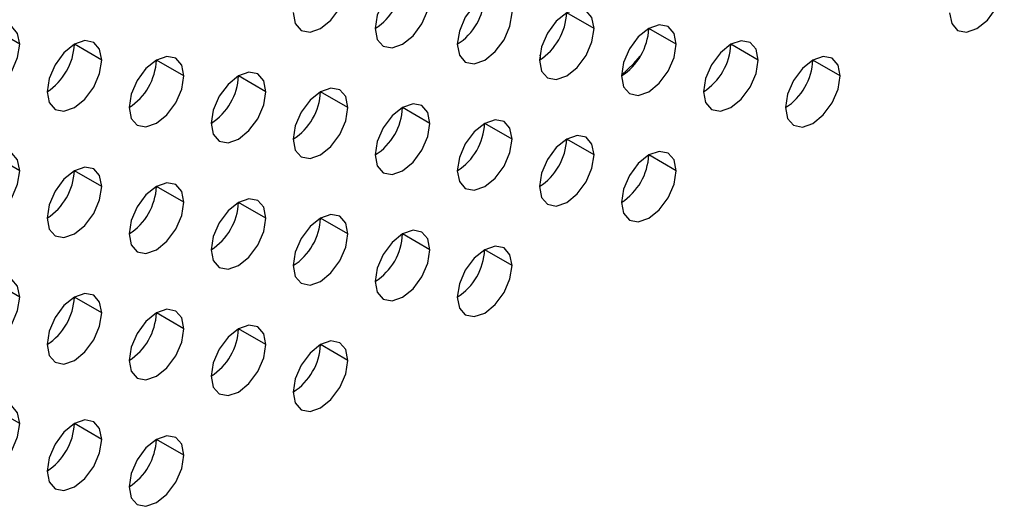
# Model space of a CAD drawing. Header units: millimetres. Extents: x 0 to 1118, y 0 to 864.
# Tile 253 of 256: x 960.69 to 963.24, y 690.64 to 691.9. Entities that reach past the tile are written whole.
import ezdxf

# ---------------------------------------------------------------- set-up
doc = ezdxf.new("R2010")
doc.units = ezdxf.units.MM

msp = doc.modelspace()

# ---------------------------------------------------------------- linework, layer by layer
at = {"color": 7, "linetype": 'Continuous', "lineweight": 25}
for p, q in [((962.1798, 691.8784), (962.1091, 691.9192)), ((960.6949, 691.8377), (960.6242, 691.8785)), ((962.3919, 691.8375), (962.3212, 691.8783)), ((960.907, 691.7968), (960.8363, 691.8376)), ((962.6041, 691.7967), (962.5333, 691.8375)), ((961.1191, 691.756), (961.0484, 691.7968)), ((962.0393, 691.8107), (962.0412, 691.7984)), ((962.8162, 691.7558), (962.7455, 691.7966)), ((961.3313, 691.7151), (961.2606, 691.7559)), ((961.5434, 691.6743), (961.4727, 691.7151)), ((961.7555, 691.6334), (961.6848, 691.6743)), ((961.9677, 691.5926), (961.897, 691.6334)), ((962.1798, 691.5517), (962.1091, 691.5926)), ((960.6949, 691.5111), (960.6242, 691.5519)), ((962.3919, 691.5109), (962.3212, 691.5517)), ((960.907, 691.4702), (960.8363, 691.511)), ((961.1191, 691.4294), (961.0484, 691.4702)), ((961.3313, 691.3885), (961.2606, 691.4293)), ((961.5434, 691.3477), (961.4727, 691.3885)), ((961.7555, 691.3068), (961.6848, 691.3476)), ((961.9677, 691.266), (961.897, 691.3068)), ((960.6949, 691.1844), (960.6242, 691.2253)), ((960.907, 691.1436), (960.8363, 691.1844)), ((961.1191, 691.1027), (961.0484, 691.1436)), ((961.3313, 691.0619), (961.2606, 691.1027)), ((961.5434, 691.021), (961.4727, 691.0619)), ((960.6949, 690.8578), (960.6242, 690.8986)), ((960.907, 690.817), (960.8363, 690.8578)), ((961.1191, 690.7761), (961.0484, 690.8169))]:
    msp.add_line(p, q, dxfattribs=at)
at = {"color": 7, "linetype": 'Continuous', "lineweight": 25, "flags": 128}
for points in [[(961.402, 691.9193), (961.4074, 691.8911), (961.4227, 691.8735), (961.4456, 691.869), (961.4727, 691.8784), (961.4997, 691.9003), (961.5227, 691.9312), (961.538, 691.9665), (961.5434, 692.0009)], [(961.7555, 691.9601), (961.7501, 691.9882), (961.7348, 692.0058), (961.7119, 692.0103), (961.6848, 692.0009), (961.6578, 691.979), (961.6348, 691.9481), (961.6195, 691.9128), (961.6141, 691.8784)], [(963.099, 691.9191), (963.1044, 691.891), (963.1197, 691.8733), (963.1427, 691.8689), (963.1697, 691.8783), (963.1968, 691.9001), (963.2197, 691.931), (963.2351, 691.9664), (963.2405, 692.0007)], [(961.9677, 691.9192), (961.9623, 691.9473), (961.947, 691.965), (961.924, 691.9694), (961.897, 691.96), (961.8699, 691.9382), (961.847, 691.9073), (961.8316, 691.8719), (961.8262, 691.8376)], [(961.6141, 691.8784), (961.6195, 691.8503), (961.6348, 691.8326), (961.6578, 691.8282), (961.6848, 691.8376), (961.7119, 691.8594), (961.7348, 691.8904), (961.7501, 691.9257), (961.7555, 691.9601)], [(961.8262, 691.8376), (961.8316, 691.8094), (961.847, 691.7918), (961.8699, 691.7873), (961.897, 691.7967), (961.924, 691.8186), (961.947, 691.8495), (961.9623, 691.8848), (961.9677, 691.9192)], [(962.1798, 691.8784), (962.1744, 691.9065), (962.1591, 691.9241), (962.1361, 691.9286), (962.1091, 691.9192), (962.082, 691.8974), (962.0591, 691.8664), (962.0438, 691.8311), (962.0384, 691.7967)], [(960.6949, 691.8377), (960.6895, 691.8658), (960.6742, 691.8835), (960.6512, 691.8879), (960.6242, 691.8785), (960.5971, 691.8567), (960.5742, 691.8257), (960.5588, 691.7904), (960.5534, 691.756)], [(962.0384, 691.7967), (962.0438, 691.7686), (962.0591, 691.7509), (962.082, 691.7465), (962.1091, 691.7559), (962.1361, 691.7777), (962.1591, 691.8087), (962.1744, 691.844), (962.1798, 691.8784)], [(962.3919, 691.8375), (962.3865, 691.8656), (962.3712, 691.8833), (962.3483, 691.8877), (962.3212, 691.8783), (962.2942, 691.8565), (962.2712, 691.8256), (962.2559, 691.7902), (962.2505, 691.7559)], [(960.907, 691.7968), (960.9016, 691.825), (960.8863, 691.8426), (960.8634, 691.8471), (960.8363, 691.8377), (960.8092, 691.8158), (960.7863, 691.7849), (960.771, 691.7495), (960.7656, 691.7152)], [(962.6041, 691.7967), (962.5987, 691.8248), (962.5833, 691.8424), (962.5604, 691.8469), (962.5333, 691.8375), (962.5063, 691.8157), (962.4833, 691.7847), (962.468, 691.7494), (962.4626, 691.715)], [(960.5534, 691.756), (960.5588, 691.7279), (960.5742, 691.7102), (960.5971, 691.7058), (960.6242, 691.7152), (960.6512, 691.737), (960.6742, 691.768), (960.6895, 691.8033), (960.6949, 691.8377)], [(962.2505, 691.7559), (962.2559, 691.7277), (962.2712, 691.7101), (962.2942, 691.7056), (962.3212, 691.715), (962.3483, 691.7369), (962.3712, 691.7678), (962.3865, 691.8032), (962.3919, 691.8375)], [(960.7656, 691.7152), (960.771, 691.687), (960.7863, 691.6694), (960.8092, 691.6649), (960.8363, 691.6743), (960.8634, 691.6962), (960.8863, 691.7271), (960.9016, 691.7625), (960.907, 691.7968)], [(961.1191, 691.756), (961.1138, 691.7841), (961.0984, 691.8018), (961.0755, 691.8062), (961.0484, 691.7968), (961.0214, 691.775), (960.9984, 691.744), (960.9831, 691.7087), (960.9777, 691.6743)], [(962.2505, 691.7579), (962.2824, 691.7876), (962.2994, 691.8068)], [(962.4626, 691.715), (962.468, 691.6869), (962.4833, 691.6692), (962.5063, 691.6648), (962.5333, 691.6742), (962.5604, 691.696), (962.5833, 691.727), (962.5987, 691.7623), (962.6041, 691.7967)], [(962.8162, 691.7558), (962.8108, 691.784), (962.7955, 691.8016), (962.7725, 691.8061), (962.7455, 691.7966), (962.7184, 691.7748), (962.6955, 691.7439), (962.6802, 691.7085), (962.6748, 691.6742)], [(961.3313, 691.7151), (961.3259, 691.7433), (961.3106, 691.7609), (961.2876, 691.7654), (961.2606, 691.756), (961.2335, 691.7341), (961.2106, 691.7032), (961.1952, 691.6678), (961.1898, 691.6335)], [(960.9777, 691.6743), (960.9831, 691.6462), (960.9984, 691.6286), (961.0214, 691.6241), (961.0484, 691.6335), (961.0755, 691.6553), (961.0984, 691.6863), (961.1138, 691.7216), (961.1191, 691.756)], [(962.6748, 691.6742), (962.6802, 691.646), (962.6955, 691.6284), (962.7184, 691.6239), (962.7455, 691.6333), (962.7725, 691.6552), (962.7955, 691.6861), (962.8108, 691.7215), (962.8162, 691.7558)], [(961.1898, 691.6335), (961.1952, 691.6053), (961.2106, 691.5877), (961.2335, 691.5832), (961.2606, 691.5927), (961.2876, 691.6145), (961.3106, 691.6454), (961.3259, 691.6808), (961.3313, 691.7151)], [(961.5434, 691.6743), (961.538, 691.7024), (961.5227, 691.7201), (961.4997, 691.7245), (961.4727, 691.7151), (961.4456, 691.6933), (961.4227, 691.6623), (961.4074, 691.627), (961.402, 691.5926)], [(961.402, 691.5926), (961.4074, 691.5645), (961.4227, 691.5469), (961.4456, 691.5424), (961.4727, 691.5518), (961.4997, 691.5736), (961.5227, 691.6046), (961.538, 691.6399), (961.5434, 691.6743)], [(961.7555, 691.6334), (961.7501, 691.6616), (961.7348, 691.6792), (961.7119, 691.6837), (961.6848, 691.6743), (961.6578, 691.6524), (961.6348, 691.6215), (961.6195, 691.5861), (961.6141, 691.5518)], [(961.9677, 691.5926), (961.9623, 691.6207), (961.947, 691.6384), (961.924, 691.6428), (961.897, 691.6334), (961.8699, 691.6116), (961.847, 691.5806), (961.8316, 691.5453), (961.8262, 691.5109)], [(961.6141, 691.5518), (961.6195, 691.5237), (961.6348, 691.506), (961.6578, 691.5016), (961.6848, 691.511), (961.7119, 691.5328), (961.7348, 691.5637), (961.7501, 691.5991), (961.7555, 691.6334)], [(961.8262, 691.5109), (961.8316, 691.4828), (961.847, 691.4652), (961.8699, 691.4607), (961.897, 691.4701), (961.924, 691.4919), (961.947, 691.5229), (961.9623, 691.5582), (961.9677, 691.5926)], [(962.1798, 691.5517), (962.1744, 691.5799), (962.1591, 691.5975), (962.1361, 691.602), (962.1091, 691.5926), (962.082, 691.5707), (962.0591, 691.5398), (962.0438, 691.5045), (962.0384, 691.4701)], [(960.6949, 691.5111), (960.6895, 691.5392), (960.6742, 691.5568), (960.6512, 691.5613), (960.6242, 691.5519), (960.5971, 691.53), (960.5742, 691.4991), (960.5588, 691.4638), (960.5534, 691.4294)], [(962.3919, 691.5109), (962.3865, 691.539), (962.3712, 691.5567), (962.3483, 691.5611), (962.3212, 691.5517), (962.2942, 691.5299), (962.2712, 691.4989), (962.2559, 691.4636), (962.2505, 691.4293)], [(962.0384, 691.4701), (962.0438, 691.442), (962.0591, 691.4243), (962.082, 691.4199), (962.1091, 691.4293), (962.1361, 691.4511), (962.1591, 691.482), (962.1744, 691.5174), (962.1798, 691.5517)], [(960.5534, 691.4294), (960.5588, 691.4013), (960.5742, 691.3836), (960.5971, 691.3792), (960.6242, 691.3886), (960.6512, 691.4104), (960.6742, 691.4414), (960.6895, 691.4767), (960.6949, 691.5111)], [(960.907, 691.4702), (960.9016, 691.4983), (960.8863, 691.516), (960.8634, 691.5204), (960.8363, 691.511), (960.8092, 691.4892), (960.7863, 691.4583), (960.771, 691.4229), (960.7656, 691.3886)], [(962.2505, 691.4293), (962.2559, 691.4011), (962.2712, 691.3835), (962.2942, 691.379), (962.3212, 691.3884), (962.3483, 691.4103), (962.3712, 691.4412), (962.3865, 691.4765), (962.3919, 691.5109)], [(960.7656, 691.3886), (960.771, 691.3604), (960.7863, 691.3428), (960.8092, 691.3383), (960.8363, 691.3477), (960.8634, 691.3696), (960.8863, 691.4005), (960.9016, 691.4359), (960.907, 691.4702)], [(961.1191, 691.4294), (961.1138, 691.4575), (961.0984, 691.4751), (961.0755, 691.4796), (961.0484, 691.4702), (961.0214, 691.4484), (960.9984, 691.4174), (960.9831, 691.3821), (960.9777, 691.3477)], [(961.3313, 691.3885), (961.3259, 691.4167), (961.3106, 691.4343), (961.2876, 691.4388), (961.2606, 691.4293), (961.2335, 691.4075), (961.2106, 691.3766), (961.1952, 691.3412), (961.1898, 691.3069)], [(960.9777, 691.3477), (960.9831, 691.3196), (960.9984, 691.3019), (961.0214, 691.2975), (961.0484, 691.3069), (961.0755, 691.3287), (961.0984, 691.3597), (961.1138, 691.395), (961.1191, 691.4294)], [(961.1898, 691.3069), (961.1952, 691.2787), (961.2106, 691.2611), (961.2335, 691.2566), (961.2606, 691.266), (961.2876, 691.2879), (961.3106, 691.3188), (961.3259, 691.3542), (961.3313, 691.3885)], [(961.5434, 691.3477), (961.538, 691.3758), (961.5227, 691.3934), (961.4997, 691.3979), (961.4727, 691.3885), (961.4456, 691.3667), (961.4227, 691.3357), (961.4074, 691.3004), (961.402, 691.266)], [(961.7555, 691.3068), (961.7501, 691.335), (961.7348, 691.3526), (961.7119, 691.3571), (961.6848, 691.3477), (961.6578, 691.3258), (961.6348, 691.2949), (961.6195, 691.2595), (961.6141, 691.2252)], [(961.402, 691.266), (961.4074, 691.2379), (961.4227, 691.2202), (961.4456, 691.2158), (961.4727, 691.2252), (961.4997, 691.247), (961.5227, 691.278), (961.538, 691.3133), (961.5434, 691.3477)], [(961.6141, 691.2252), (961.6195, 691.197), (961.6348, 691.1794), (961.6578, 691.1749), (961.6848, 691.1843), (961.7119, 691.2062), (961.7348, 691.2371), (961.7501, 691.2725), (961.7555, 691.3068)], [(961.9677, 691.266), (961.9623, 691.2941), (961.947, 691.3118), (961.924, 691.3162), (961.897, 691.3068), (961.8699, 691.285), (961.847, 691.254), (961.8316, 691.2187), (961.8262, 691.1843)], [(961.8262, 691.1843), (961.8316, 691.1562), (961.847, 691.1385), (961.8699, 691.1341), (961.897, 691.1435), (961.924, 691.1653), (961.947, 691.1963), (961.9623, 691.2316), (961.9677, 691.266)], [(960.6949, 691.1844), (960.6895, 691.2126), (960.6742, 691.2302), (960.6512, 691.2347), (960.6242, 691.2253), (960.5971, 691.2034), (960.5742, 691.1725), (960.5588, 691.1371), (960.5534, 691.1028)], [(960.5534, 691.1028), (960.5588, 691.0747), (960.5742, 691.057), (960.5971, 691.0526), (960.6242, 691.062), (960.6512, 691.0838), (960.6742, 691.1147), (960.6895, 691.1501), (960.6949, 691.1844)], [(960.907, 691.1436), (960.9016, 691.1717), (960.8863, 691.1894), (960.8634, 691.1938), (960.8363, 691.1844), (960.8092, 691.1626), (960.7863, 691.1316), (960.771, 691.0963), (960.7656, 691.0619)], [(961.1191, 691.1027), (961.1138, 691.1309), (961.0984, 691.1485), (961.0755, 691.153), (961.0484, 691.1436), (961.0214, 691.1217), (960.9984, 691.0908), (960.9831, 691.0555), (960.9777, 691.0211)], [(960.7656, 691.0619), (960.771, 691.0338), (960.7863, 691.0162), (960.8092, 691.0117), (960.8363, 691.0211), (960.8634, 691.043), (960.8863, 691.0739), (960.9016, 691.1092), (960.907, 691.1436)], [(960.9777, 691.0211), (960.9831, 690.993), (960.9984, 690.9753), (961.0214, 690.9709), (961.0484, 690.9803), (961.0755, 691.0021), (961.0984, 691.033), (961.1138, 691.0684), (961.1191, 691.1027)], [(961.3313, 691.0619), (961.3259, 691.09), (961.3106, 691.1077), (961.2876, 691.1121), (961.2606, 691.1027), (961.2335, 691.0809), (961.2106, 691.0499), (961.1952, 691.0146), (961.1898, 690.9803)], [(961.1898, 690.9803), (961.1952, 690.9521), (961.2106, 690.9345), (961.2335, 690.93), (961.2606, 690.9394), (961.2876, 690.9613), (961.3106, 690.9922), (961.3259, 691.0275), (961.3313, 691.0619)], [(961.5434, 691.021), (961.538, 691.0492), (961.5227, 691.0668), (961.4997, 691.0713), (961.4727, 691.0619), (961.4456, 691.04), (961.4227, 691.0091), (961.4074, 690.9738), (961.402, 690.9394)], [(961.402, 690.9394), (961.4074, 690.9113), (961.4227, 690.8936), (961.4456, 690.8892), (961.4727, 690.8986), (961.4997, 690.9204), (961.5227, 690.9514), (961.538, 690.9867), (961.5434, 691.021)], [(960.6949, 690.8578), (960.6895, 690.886), (960.6742, 690.9036), (960.6512, 690.9081), (960.6242, 690.8987), (960.5971, 690.8768), (960.5742, 690.8459), (960.5588, 690.8105), (960.5534, 690.7762)], [(960.5534, 690.7762), (960.5588, 690.748), (960.5742, 690.7304), (960.5971, 690.7259), (960.6242, 690.7353), (960.6512, 690.7572), (960.6742, 690.7881), (960.6895, 690.8235), (960.6949, 690.8578)], [(960.907, 690.817), (960.9016, 690.8451), (960.8863, 690.8628), (960.8634, 690.8672), (960.8363, 690.8578), (960.8092, 690.836), (960.7863, 690.805), (960.771, 690.7697), (960.7656, 690.7353)], [(961.1191, 690.7761), (961.1138, 690.8043), (961.0984, 690.8219), (961.0755, 690.8264), (961.0484, 690.817), (961.0214, 690.7951), (960.9984, 690.7642), (960.9831, 690.7288), (960.9777, 690.6945)], [(960.7656, 690.7353), (960.771, 690.7072), (960.7863, 690.6895), (960.8092, 690.6851), (960.8363, 690.6945), (960.8634, 690.7163), (960.8863, 690.7473), (960.9016, 690.7826), (960.907, 690.817)], [(960.9777, 690.6945), (960.9831, 690.6663), (960.9984, 690.6487), (961.0214, 690.6442), (961.0484, 690.6537), (961.0755, 690.6755), (961.0984, 690.7064), (961.1138, 690.7418), (961.1191, 690.7761)]]:
    msp.add_lwpolyline(points, dxfattribs=at)
at = {"color": 7, "linetype": 'Continuous', "lineweight": 25}
for centre in [(961.5313, 692.0079), (961.7434, 691.967), (961.9556, 691.9262), (962.1677, 691.8853), (960.6828, 691.8446), (962.3798, 691.8445), (960.8949, 691.8038), (962.592, 691.8036), (961.107, 691.7629), (961.3192, 691.7221), (961.5313, 691.6812), (961.7434, 691.6404), (961.9556, 691.5995), (962.1677, 691.5587), (960.6828, 691.518), (960.8949, 691.4772), (961.107, 691.4363), (961.3192, 691.3955), (961.5313, 691.3546), (961.7434, 691.3138), (960.6828, 691.1914), (960.8949, 691.1505), (961.107, 691.1097), (961.3192, 691.0689), (960.6828, 690.8648), (960.8949, 690.8239)]:
    msp.add_arc(centre, 0.1537, 302.6055, 357.3945, dxfattribs=at)

doc.saveas('drawing.dxf')
